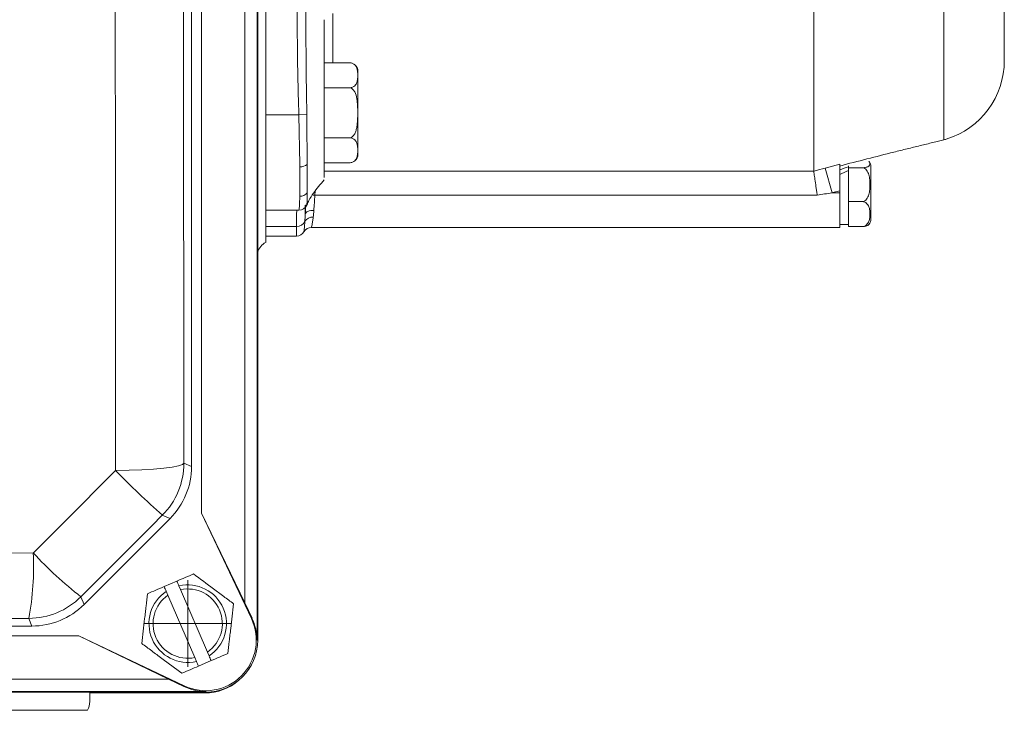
# Model space of a CAD drawing. Header units: millimetres. Extents: x 150 to 972, y 37 to 799.
# Tile 9 of 29: x 309 to 422, y 37 to 116. Entities that reach past the tile are written whole.
import ezdxf

# ---------------------------------------------------------------- set-up
doc = ezdxf.new("R2010")
doc.units = ezdxf.units.MM

# ---------------------------------------------------------------- blocks, each defined once
blk = doc.blocks.new('SW_CENTERMARKSYMBOL_33')
at = {"color": 0, "linetype": 'Continuous', "lineweight": 0}
for p, q in [((0, 2.5), (0, 5)), ((0, 0), (0, 2.5)), ((-2.5, 0), (-5, 0)), ((0, 0), (-2.5, 0)), ((0, 0), (0, -2.5)), ((0, 0), (2.5, 0)), ((2.5, 0), (5, 0)), ((0, -2.5), (0, -5))]:
    blk.add_line(p, q, dxfattribs=at)

msp = doc.modelspace()

# ---------------------------------------------------------------- linework, layer by layer
at = {"color": 7, "linetype": 'Continuous', "lineweight": 15}
for p, q in [((336.25, 222.78), (336.25, 44.78)), ((336.33, 44.78), (336.33, 222.78)), ((336.33, 222.78), (336.33, 44.78)), ((334.83, 218.47), (334.83, 49.09)), ((329.83, 208.14), (329.83, 59.42)), ((328.7, 64.83), (328.7, 202.72)), ((337.25, 90.68), (337.25, 194.13)), ((422.5, 111.66), (422.5, 173.15)), ((415.5, 102.5), (415.5, 141.49)), ((400.5, 98.9), (400.5, 135.84)), ((344, 116.37), (344, 110.71)), ((344, 111.41), (346.9, 111.41)), ((347.9, 105.63), (347.9, 110.41)), ((344, 108.52), (346.9, 108.52)), ((344, 108.35), (344, 107.74)), ((341.08, 105.4), (337.25, 105.4)), ((342, 105.42), (341.08, 105.4)), ((347.9, 100.86), (347.9, 105.63)), ((344, 102.75), (346.9, 102.75)), ((344, 99.86), (346.9, 99.86)), ((401.83, 99.26), (403.5, 99.72)), ((401.83, 99.26), (402.62, 96.4)), ((404.5, 99.29), (404.5, 99.53)), ((404.5, 98.34), (404.5, 99.29)), ((404.5, 99.29), (406.1, 99.29)), ((407.1, 93.36), (407.1, 99.44)), ((404.5, 96.34), (404.5, 98.34)), ((403.5, 96.4), (403.5, 96.64)), ((400.9, 96.13), (342.93, 96.13)), ((403.5, 96.4), (402.62, 96.4)), ((403.5, 92.4), (403.5, 96.4)), ((404.5, 95.39), (404.5, 96.34)), ((341.08, 94.4), (337.25, 94.4)), ((341.08, 94.4), (341.08, 94.4)), ((404.5, 95.39), (406.1, 95.39)), ((404.5, 94.69), (404.5, 95.39)), ((404.5, 93.21), (404.5, 94.69)), ((404.5, 92.51), (404.5, 93.21)), ((340.82, 92.52), (337.25, 92.52)), ((342.53, 92.4), (403.5, 92.4)), ((403.5, 92.75), (404.5, 92.75)), ((404.5, 92.51), (406.1, 92.51)), ((337.25, 91.4), (340.8, 91.4)), ((327.81, 65.2), (328.7, 64.83)), ((326.21, 58.82), (325.32, 59.19)), ((329.83, 59.42), (335.6, 47.28)), ((334.83, 49.09), (329.83, 59.42)), ((316.29, 48.9), (326.21, 58.82)), ((325.53, 50.97), (327, 51.6)), ((325.77, 50.42), (325.96, 49.97)), ((327.43, 50.61), (327.24, 51.05)), ((330.53, 43.41), (327.43, 50.61)), ((315.92, 49.79), (316.29, 48.9)), ((325.96, 49.97), (329.06, 42.78)), ((335.68, 47.31), (334.83, 49.09)), ((310.28, 46.41), (309.91, 47.3)), ((335.6, 47.28), (335.68, 47.31)), ((227.39, 46.41), (310.28, 46.41)), ((315.7, 45.28), (221.97, 45.28)), ((327.84, 39.52), (315.7, 45.28)), ((315.7, 45.28), (326.03, 40.28)), ((336.25, 44.78), (336.33, 44.78)), ((330.73, 42.96), (330.53, 43.41)), ((329.06, 42.78), (329.26, 42.33)), ((330.96, 42.42), (329.49, 41.78)), ((326.03, 40.28), (211.64, 40.28)), ((326.03, 40.28), (327.8, 39.44)), ((330.33, 38.87), (207.33, 38.87)), ((207.33, 38.78), (330.33, 38.78)), ((330.33, 38.78), (207.33, 38.78)), ((316.94, 38.7), (330.25, 38.7)), ((316.94, 37.69), (316.94, 38.7)), ((327.84, 39.52), (327.8, 39.44)), ((330.33, 38.87), (330.33, 38.78)), ((316.67, 36.69), (215.83, 36.69))]:
    msp.add_line(p, q, dxfattribs=at)
at = {"color": 8, "linetype": 'Continuous', "lineweight": 15}
for p, q in [((345, 117.1), (345, 111.41)), ((344, 98.89), (400.5, 98.89)), ((342.95, 96.6), (342.93, 96.13))]:
    msp.add_line(p, q, dxfattribs=at)
at = {"color": 7, "linetype": 'Continuous', "lineweight": 15, "flags": 128}
for points in [[(319.93, 64.36), (319.91, 81.68), (319.9, 99.03), (319.89, 116.4), (319.88, 133.78), (319.89, 151.16), (319.9, 168.53), (319.91, 185.88), (319.93, 203.2)], [(327.81, 202.35), (327.79, 185.25), (327.78, 168.11), (327.77, 150.95), (327.76, 133.78), (327.77, 116.61), (327.78, 99.45), (327.79, 82.31), (327.81, 65.2)], [(403.5, 96.64), (402.7, 96.43), (402.62, 96.4)], [(341.82, 93.93), (341.85, 94.02), (341.91, 94.11), (342.01, 94.19), (342.13, 94.26), (342.28, 94.31), (342.45, 94.35), (342.63, 94.37), (342.81, 94.37)], [(319.93, 64.36), (321.48, 64.39), (322.96, 64.44), (324.32, 64.52), (325.5, 64.63), (326.47, 64.76), (327.19, 64.9), (327.64, 65.05), (327.81, 65.2)], [(310.42, 54.84), (311.61, 56.03), (312.8, 57.22), (313.98, 58.41), (315.17, 59.6), (316.36, 60.79), (317.55, 61.98), (318.74, 63.17), (319.93, 64.36)], [(325.32, 59.19), (324.15, 58.02), (322.97, 56.84), (321.8, 55.66), (320.62, 54.49), (319.45, 53.31), (318.27, 52.14), (317.1, 50.96), (315.92, 49.79)], [(227.25, 54.84), (237.64, 54.85), (248.03, 54.85), (258.43, 54.85), (268.83, 54.85), (279.24, 54.85), (289.64, 54.85), (300.03, 54.85), (310.42, 54.84)], [(309.91, 47.3), (299.65, 47.3), (289.38, 47.31), (279.11, 47.31), (268.83, 47.31), (258.56, 47.31), (248.29, 47.31), (238.02, 47.3), (227.76, 47.3)]]:
    msp.add_lwpolyline(points, dxfattribs=at)
at = {"color": 8, "linetype": 'Continuous', "lineweight": 15, "flags": 128}
msp.add_lwpolyline([(342.63, 96.15), (342.74, 96.14), (342.93, 96.13)], dxfattribs=at)
at = {"color": 7, "linetype": 'Continuous', "lineweight": 15}
for centre, radius, start, end in [((346.9, 110.41), 1, 69.7629, 96.8568), ((413, 111.66), 9.5, 287.154, 0), ((346.9, 110.41), 1, 0, 53.9734), ((346.9, 100.86), 1, 310.5547, 0), ((406.1, 99.44), 1, 0, 36.3822), ((341.24, 100.74), 1.34, 267.9545, 306.7607), ((341.22, 97.04), 1.04, 268.2768, 322.2007), ((341.08, 95.4), 1, 270.0026, 335.6532), ((342.6, 92.63), 0.955, 81.8987, 149.7111), ((406.1, 93.36), 1, 323.7332, 0), ((340.87, 93.5), 0.987, 267.0302, 336.9132), ((342.53, 91.4), 1, 89.9996, 150.0002), ((340.8, 92.4), 1, 270.0005, 329.9995), ((319.31, 65.2), 8.5, 315.0044, 359.9956), ((390.97, 133.06), 98.82, 224.0425, 228.3723), ((278.81, 53.17), 31.65, 349.3123, 3.0259), ((345.99, 88.08), 48.68, 223.0597, 231.8615), ((328.25, 46.69), 4.47, 303.6216, 103.0228), ((328.25, 46.69), 4.47, 123.6216, 283.0228), ((328.25, 46.69), 4, 304.8592, 101.7852), ((309.91, 55.8), 8.5, 270.0044, 314.9956), ((328.25, 46.69), 4, 124.8592, 281.7852), ((330.33, 44.78), 5.83, 244.6063, 25.3937), ((330.33, 44.78), 5.91, 0, 25.3937), ((330.33, 44.78), 6, 270, 0), ((330.33, 44.78), 6, 270, 0), ((330.25, 44.69), 5.99, 270, 310.7189), ((330.33, 44.78), 5.91, 244.6063, 270)]:
    msp.add_arc(centre, radius, start, end, dxfattribs=at)
for centre, major_axis, ratio, start_param, end_param in [((403.4, 96.4), (6.24, 2.94), 0.345951, 1.234141, 1.393209), ((404.6, 96.4), (6.24, 2.94), 0.345951, 1.424846, 1.583913), ((338.24, 88.94), (-1.42, 1.42), 0.998783, 6.015093, 6.754131), ((320.2, 64.83), (7.85, -3.25), 0.999894, 5.890524, 6.675847), ((310.28, 54.91), (3.25, -7.85), 0.999894, 5.890524, 6.675847), ((314.91, 37.69), (2.03, 0), 0.984808, 5.759587, 6.283185)]:
    msp.add_ellipse(centre, major_axis=major_axis, ratio=ratio, start_param=start_param, end_param=end_param, dxfattribs=at)
for points, knots in [([(341.08, 105.4), (341.08, 105.72), (341.06, 106.03), (341.04, 106.66), (341.03, 106.98), (341, 107.93), (340.99, 108.56), (340.95, 110.45), (340.93, 111.71), (340.89, 115.5), (340.87, 118.02), (340.84, 125.59), (340.83, 130.64), (340.82, 135.68)], [0, 0, 0, 0, 0.03125, 0.03125, 0.0625, 0.0625, 0.125, 0.125, 0.25, 0.25, 0.5, 0.5, 1, 1, 1, 1]), ([(341.81, 135.78), (341.82, 130.81), (341.83, 125.84), (341.86, 118.39), (341.88, 115.9), (341.91, 112.17), (341.92, 110.93), (341.95, 108.45), (341.97, 107.2), (341.99, 105.96)], [0, 0, 0, 0, 0.5, 0.5, 0.75, 0.75, 0.875, 0.875, 1, 1, 1, 1]), ([(346.9, 111.41), (347.04, 111.41), (347.17, 111.38), (347.38, 111.29), (347.46, 111.23), (347.59, 111.11), (347.64, 111.04), (347.72, 110.91), (347.75, 110.85), (347.82, 110.64), (347.84, 110.51), (347.87, 110.24), (347.87, 110.1), (347.87, 109.83), (347.87, 109.69), (347.84, 109.42), (347.82, 109.28), (347.75, 109.08), (347.72, 109.01), (347.64, 108.88), (347.59, 108.82), (347.46, 108.7), (347.38, 108.64), (347.17, 108.55), (347.04, 108.52), (346.9, 108.52)], [0, 0, 0, 0, 0.0625, 0.0625, 0.125, 0.125, 0.1875, 0.1875, 0.25, 0.25, 0.375, 0.375, 0.5, 0.5, 0.625, 0.625, 0.75, 0.75, 0.8125, 0.8125, 0.875, 0.875, 0.9375, 0.9375, 1, 1, 1, 1]), ([(344, 110.71), (344, 110.64), (344, 110.5), (344, 110.29), (344, 110.06), (344, 109.84), (344, 109.6), (344, 109.37), (344, 109.12), (344, 108.87), (344, 108.61), (344, 108.43), (344, 108.35)], [0, 0, 0, 0, 0.100884, 0.20118, 0.301034, 0.400591, 0.5, 0.599409, 0.698966, 0.79882, 0.899116, 1, 1, 1, 1]), ([(346.9, 108.52), (347.04, 108.52), (347.17, 108.46), (347.38, 108.28), (347.46, 108.16), (347.66, 107.8), (347.73, 107.53), (347.82, 106.99), (347.84, 106.72), (347.87, 106.18), (347.87, 105.9), (347.87, 105.36), (347.87, 105.09), (347.84, 104.54), (347.82, 104.27), (347.75, 103.87), (347.72, 103.74), (347.64, 103.47), (347.59, 103.34), (347.46, 103.1), (347.38, 102.99), (347.17, 102.81), (347.04, 102.75), (346.9, 102.75)], [0, 0, 0, 0, 0.0625, 0.0625, 0.125, 0.125, 0.25, 0.25, 0.375, 0.375, 0.5, 0.5, 0.625, 0.625, 0.75, 0.75, 0.8125, 0.8125, 0.875, 0.875, 0.9375, 0.9375, 1, 1, 1, 1]), ([(344, 107.74), (344, 107.65), (344, 107.46), (344, 107.19), (344, 106.91), (344, 106.63), (344, 106.35), (344, 106.07), (344, 105.79), (344, 105.51), (344, 105.23), (344, 104.95), (344, 104.66), (344, 104.38), (344, 104.1), (344, 103.82), (344, 103.63), (344, 103.54)], [0, 0, 0, 0, 0.068146, 0.135665, 0.202647, 0.269187, 0.335382, 0.401329, 0.467126, 0.532874, 0.598671, 0.664618, 0.730813, 0.797353, 0.864335, 0.931854, 1, 1, 1, 1]), ([(341.99, 105.96), (341.99, 105.96), (341.99, 105.96), (341.99, 105.96), (341.99, 105.78), (341.99, 105.6), (342, 105.42)], [-0.00000006, -0.00000006, -0.00000006, -0.00000006, 0, 0, 0, 0.000543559, 0.000543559, 0.000543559, 0.000543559]), ([(341.19, 99.4), (341.18, 99.85), (341.18, 100.31), (341.16, 101.27), (341.15, 101.77), (341.12, 103.3), (341.1, 104.34), (341.08, 105.4)], [0, 0, 0, 0, 0.25, 0.25, 0.5, 0.5, 1, 1, 1, 1]), ([(342, 105.42), (342, 104.41), (342.01, 103.41), (342.02, 101.94), (342.03, 101.46), (342.03, 100.54), (342.04, 100.1), (342.04, 99.67)], [0, 0, 0, 0, 0.5, 0.5, 0.75, 0.75, 1, 1, 1, 1]), ([(344, 103.54), (344, 103.44), (344, 103.26), (344, 102.98), (344, 102.71), (344, 102.45), (344, 102.19), (344, 101.94), (344, 101.69), (344, 101.45), (344, 101.21), (344, 100.98), (344, 100.76), (344, 100.54), (344, 100.32), (344, 100.04), (344, 99.71), (344, 99.36), (344, 99.04), (344, 98.76), (344, 98.51), (344, 98.31), (344, 98.2), (344, 98.15)], [0, 0, 0, 0, 0.036397, 0.072483, 0.108308, 0.143921, 0.179377, 0.214725, 0.250021, 0.285317, 0.320665, 0.35612, 0.391734, 0.427559, 0.463645, 0.500042, 0.572484, 0.643889, 0.714669, 0.785247, 0.856049, 0.927496, 1, 1, 1, 1]), ([(346.9, 102.75), (347.04, 102.75), (347.17, 102.72), (347.38, 102.63), (347.46, 102.57), (347.59, 102.45), (347.64, 102.38), (347.72, 102.25), (347.75, 102.19), (347.82, 101.98), (347.84, 101.85), (347.87, 101.58), (347.87, 101.44), (347.87, 101.17), (347.87, 101.03), (347.84, 100.76), (347.82, 100.62), (347.75, 100.42), (347.72, 100.35), (347.64, 100.22), (347.59, 100.16), (347.46, 100.04), (347.38, 99.98), (347.17, 99.89), (347.04, 99.86), (346.9, 99.86)], [0, 0, 0, 0, 0.0625, 0.0625, 0.125, 0.125, 0.1875, 0.1875, 0.25, 0.25, 0.375, 0.375, 0.5, 0.5, 0.625, 0.625, 0.75, 0.75, 0.8125, 0.8125, 0.875, 0.875, 0.9375, 0.9375, 1, 1, 1, 1]), ([(403.5, 99.49), (404.55, 99.77), (405.6, 100.04), (407.69, 100.57), (408.73, 100.84), (410.26, 101.22), (410.77, 101.35), (411.78, 101.6), (412.29, 101.72), (413.03, 101.9), (413.28, 101.96), (413.76, 102.08), (414.01, 102.14), (414.48, 102.26), (414.7, 102.31), (415.13, 102.42), (415.33, 102.46), (415.5, 102.5)], [0, 0, 0, 0, 0.25, 0.25, 0.5, 0.5, 0.625, 0.625, 0.75, 0.75, 0.8125, 0.8125, 0.875, 0.875, 0.9375, 0.9375, 1, 1, 1, 1]), ([(415.5, 102.5), (415.59, 102.53), (415.76, 102.57), (415.79, 102.58), (415.8, 102.58)], [0, 0, 0, 0, 0.521842, 1, 1, 1, 1]), ([(406.87, 100.02), (406.92, 99.95), (407.04, 99.78), (406.96, 99.57), (406.74, 99.41), (406.58, 99.35), (406.38, 99.31), (406.22, 99.29), (406.13, 99.29), (406.1, 99.29)], [0, 0, 0, 0, 0.24443, 0.640413, 0.744259, 0.848718, 0.914657, 0.97087, 1, 1, 1, 1]), ([(341.18, 96), (341.19, 96.43), (341.2, 96.93), (341.2, 98.07), (341.2, 98.71), (341.19, 99.4)], [0, 0, 0, 0, 0.5, 0.5, 1, 1, 1, 1]), ([(342.04, 99.67), (342.04, 98.99), (342.04, 98.37), (342.04, 97.28), (342.04, 96.81), (342.04, 96.4)], [0, 0, 0, 0, 0.5, 0.5, 1, 1, 1, 1]), ([(400.5, 98.89), (400.51, 98.84), (400.52, 98.73), (400.57, 98.41), (400.6, 98.21), (400.68, 97.7), (400.72, 97.42), (400.78, 96.95), (400.81, 96.79), (400.85, 96.47), (400.88, 96.3), (400.9, 96.13)], [0, 0, 0, 0, 0.25, 0.25, 0.5, 0.5, 0.75, 0.75, 0.875, 0.875, 1, 1, 1, 1]), ([(403.5, 99.72), (403.5, 99.7), (403.5, 99.65), (403.5, 99.53), (403.5, 99.45), (403.5, 99.27), (403.5, 99.17), (403.5, 98.93), (403.5, 98.8), (403.5, 98.52), (403.5, 98.37), (403.5, 98.05), (403.5, 97.89), (403.5, 97.54), (403.5, 97.37), (403.5, 97.01), (403.5, 96.83), (403.5, 96.64)], [0, 0, 0, 0, 0.125, 0.125, 0.25, 0.25, 0.375, 0.375, 0.5, 0.5, 0.625, 0.625, 0.75, 0.75, 0.875, 0.875, 1, 1, 1, 1]), ([(406.1, 99.29), (406.2, 99.29), (406.3, 99.26), (406.47, 99.15), (406.54, 99.08), (406.73, 98.85), (406.8, 98.67), (406.91, 98.3), (406.94, 98.11), (406.98, 97.72), (406.99, 97.53), (406.99, 97.15), (406.98, 96.96), (406.94, 96.57), (406.91, 96.39), (406.8, 96.01), (406.72, 95.83), (406.54, 95.6), (406.47, 95.53), (406.3, 95.42), (406.2, 95.39), (406.1, 95.39)], [0, 0, 0, 0, 0.0625, 0.0625, 0.125, 0.125, 0.25, 0.25, 0.375, 0.375, 0.5, 0.5, 0.625, 0.625, 0.75, 0.75, 0.875, 0.875, 0.9375, 0.9375, 1, 1, 1, 1]), ([(342.02, 95.02), (342.09, 95.19), (342.29, 95.63), (342.92, 96.65), (343.57, 97.4), (344, 97.9)], [0, 0, 0, 0, 0.1612407, 0.4435861, 1, 1, 1, 1]), ([(341.08, 94.4), (341.1, 94.4), (341.12, 94.54), (341.15, 94.94), (341.16, 95.11), (341.17, 95.51), (341.18, 95.74), (341.18, 96)], [0, 0, 0, 0, 0.5, 0.5, 0.75, 0.75, 1, 1, 1, 1]), ([(342.04, 96.4), (342.03, 96.16), (342.03, 95.95), (342.03, 95.58), (342.02, 95.43), (342.02, 95.19), (342.01, 95.11), (342, 95), (342, 94.98), (342, 94.99)], [0, 0, 0, 0, 0.25, 0.25, 0.5, 0.5, 0.75, 0.75, 1, 1, 1, 1]), ([(342.93, 96.13), (342.91, 95.82), (342.89, 95.52), (342.85, 94.93), (342.83, 94.64), (342.81, 94.37)], [0, 0, 0, 0, 0.5, 0.5, 1, 1, 1, 1]), ([(340.82, 92.52), (340.82, 92.92), (340.82, 93.33), (340.82, 93.73), (340.82, 93.96), (340.83, 94.18), (340.83, 94.4), (340.83, 94.4), (340.83, 94.4), (340.83, 94.4)], [0, 0, 0, 0, 0.002246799, 0.002246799, 0.002246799, 0.003485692, 0.003485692, 0.003485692, 0.003485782, 0.003485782, 0.003485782, 0.003485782]), ([(341.82, 93.93), (341.83, 94.11), (341.84, 94.45), (341.86, 94.83), (341.87, 95)], [0, 0, 0, 0, 0.551621, 1, 1, 1, 1]), ([(406.1, 95.39), (406.2, 95.39), (406.3, 95.37), (406.47, 95.29), (406.54, 95.24), (406.73, 95.07), (406.8, 94.93), (406.91, 94.66), (406.94, 94.52), (406.98, 94.23), (406.99, 94.09), (406.99, 93.8), (406.98, 93.66), (406.94, 93.38), (406.91, 93.24), (406.8, 92.96), (406.72, 92.83), (406.54, 92.66), (406.47, 92.61), (406.3, 92.53), (406.2, 92.51), (406.1, 92.51)], [0, 0, 0, 0, 0.0625, 0.0625, 0.125, 0.125, 0.25, 0.25, 0.375, 0.375, 0.5, 0.5, 0.625, 0.625, 0.75, 0.75, 0.875, 0.875, 0.9375, 0.9375, 1, 1, 1, 1]), ([(342.73, 93.58), (342.71, 93.39), (342.69, 93.22), (342.64, 92.93), (342.62, 92.81), (342.58, 92.61), (342.56, 92.53), (342.54, 92.43), (342.53, 92.4), (342.53, 92.4)], [0, 0, 0, 0, 0.25, 0.25, 0.5, 0.5, 0.75, 0.75, 1, 1, 1, 1]), ([(340.8, 91.4), (340.8, 91.4), (340.8, 91.5), (340.81, 91.78), (340.81, 91.9), (340.81, 92.18), (340.81, 92.34), (340.82, 92.52)], [0, 0, 0, 0, 0.5, 0.5, 0.75, 0.75, 1, 1, 1, 1]), ([(341.67, 91.9), (341.67, 91.9), (341.67, 91.93), (341.68, 92.03), (341.69, 92.11), (341.71, 92.32), (341.72, 92.45), (341.75, 92.75), (341.76, 92.92), (341.77, 93.12)], [0, 0, 0, 0, 0.25, 0.25, 0.5, 0.5, 0.75, 0.75, 1, 1, 1, 1]), ([(406.1, 92.51), (406.16, 92.51), (406.27, 92.51), (406.46, 92.54), (406.67, 92.6), (406.84, 92.68), (406.86, 92.76), (406.87, 92.79)], [0, 0, 0, 0, 0.118581, 0.236803, 0.422995, 0.730279, 1, 1, 1, 1]), ([(328.92, 52.43), (328.61, 52.29), (328.29, 52.15), (327.65, 51.88), (327.33, 51.74), (327, 51.6)], [0, 0, 0, 0, 0.5, 0.5, 1, 1, 1, 1]), ([(328.92, 52.43), (329.67, 51.86), (330.44, 51.29), (331.43, 50.56), (331.62, 50.41), (332.02, 50.12), (332.21, 49.97), (332.79, 49.54), (333.17, 49.26), (333.55, 48.98)], [0, 0, 0, 0, 0.5, 0.5, 0.625, 0.625, 0.75, 0.75, 1, 1, 1, 1]), ([(322.95, 44.4), (323.06, 45.34), (323.17, 46.29), (323.31, 47.51), (323.34, 47.76), (323.39, 48.24), (323.42, 48.48), (323.51, 49.2), (323.56, 49.67), (323.62, 50.14)], [0, 0, 0, 0, 0.5, 0.5, 0.625, 0.625, 0.75, 0.75, 1, 1, 1, 1]), ([(333.55, 48.98), (333.44, 48.04), (333.33, 47.09), (333.19, 45.87), (333.16, 45.63), (333.1, 45.14), (333.07, 44.9), (332.99, 44.18), (332.93, 43.71), (332.88, 43.24)], [0, 0, 0, 0, 0.5, 0.5, 0.625, 0.625, 0.75, 0.75, 1, 1, 1, 1]), ([(327.58, 40.96), (326.82, 41.52), (326.05, 42.09), (325.07, 42.82), (324.87, 42.97), (324.48, 43.26), (324.29, 43.41), (323.71, 43.84), (323.32, 44.12), (322.95, 44.4)], [0, 0, 0, 0, 0.5, 0.5, 0.625, 0.625, 0.75, 0.75, 1, 1, 1, 1]), ([(332.88, 43.24), (332.57, 43.11), (332.25, 42.97), (331.61, 42.69), (331.28, 42.56), (330.96, 42.42)], [0, 0, 0, 0, 0.5, 0.5, 1, 1, 1, 1])]:
    msp.add_open_spline(points, degree=3, knots=knots, dxfattribs=at)
for points in [[(400.5, 98.9), (400.94, 99.02), (401.39, 99.14), (401.83, 99.26)], [(400.5, 98.89), (400.5, 98.89), (400.5, 98.89), (400.5, 98.9)], [(402.62, 96.4), (402.05, 96.31), (401.47, 96.22), (400.9, 96.13)], [(342.81, 94.37), (342.8, 94.08), (342.76, 93.82), (342.73, 93.58)], [(341.77, 93.12), (341.79, 93.37), (341.81, 93.64), (341.82, 93.93)], [(327.24, 51.05), (327.16, 51.23), (327.08, 51.42), (327, 51.6)], [(325.53, 50.97), (324.88, 50.68), (324.24, 50.41), (323.62, 50.14)], [(325.53, 50.97), (325.61, 50.78), (325.69, 50.6), (325.77, 50.42)], [(329.26, 42.33), (329.33, 42.15), (329.41, 41.97), (329.49, 41.78)], [(330.96, 42.42), (330.88, 42.6), (330.8, 42.78), (330.73, 42.96)], [(329.49, 41.78), (328.84, 41.5), (328.2, 41.23), (327.58, 40.96)]]:
    msp.add_open_spline(points, degree=3, dxfattribs=at)
at = {"color": 8, "linetype": 'Continuous', "lineweight": 15}
msp.add_open_spline([(341.82, 94.99), (341.82, 94.83), (341.82, 94.48), (341.82, 94.12), (341.82, 93.93)], degree=3, knots=[0, 0, 0, 0, 0.454012, 1, 1, 1, 1], dxfattribs=at)

# ---------------------------------------------------------------- block references
at = {"color": 7, "linetype": 'Continuous', "lineweight": 0}
msp.add_blockref('SW_CENTERMARKSYMBOL_33', (328.25, 46.69), dxfattribs=at)

doc.saveas('drawing.dxf')
